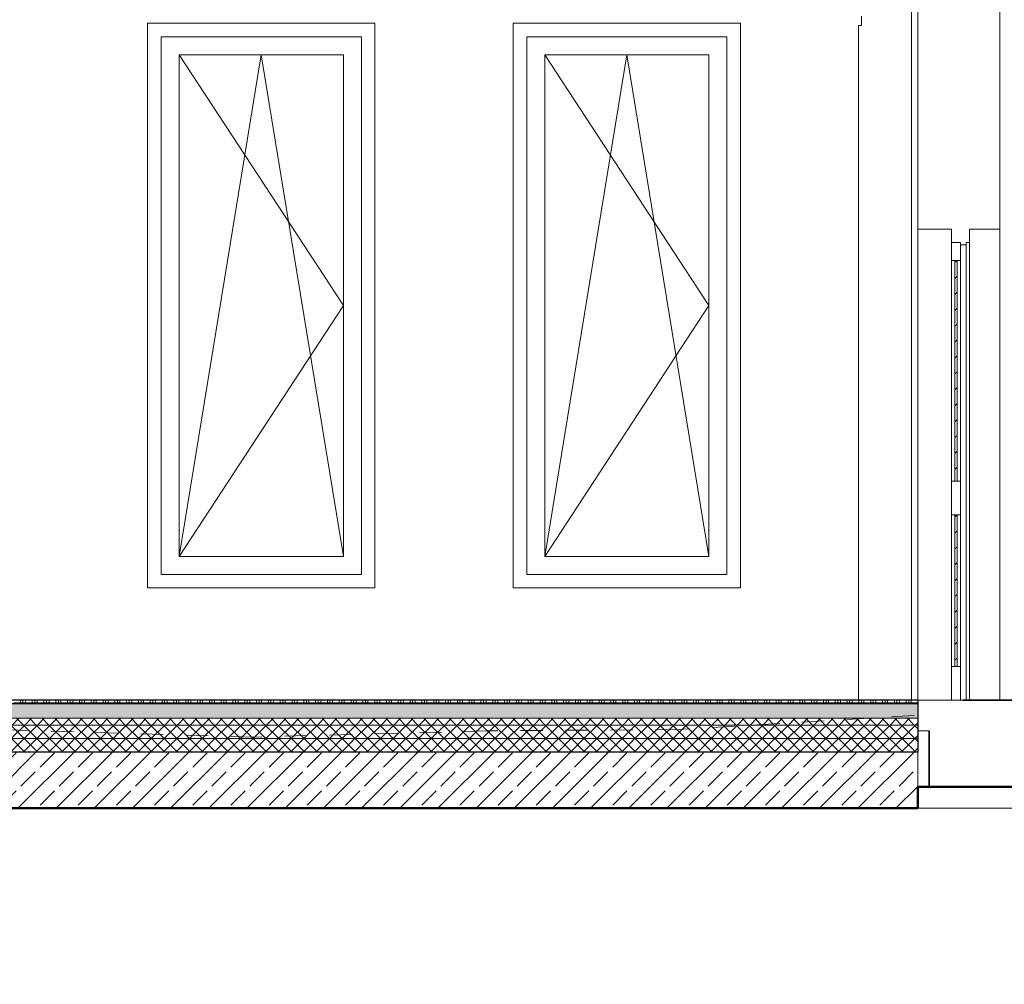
# Model space of a CAD drawing. Header units: metres. Extents: x -80 to 1923, y -189 to 69.
# Tile 250 of 256: x 1864.38 to 1868.76, y -186.52 to -182.23. Entities that reach past the tile are written whole.
import ezdxf

# ---------------------------------------------------------------- set-up
doc = ezdxf.new("R2010")
doc.units = ezdxf.units.M
doc.header["$MEASUREMENT"] = 0
doc.linetypes.add('Strichlinie_ eng', pattern=[0.115, 0.075, -0.04])
for name, color, linetype in [('00 Linien_Kreise_Splines', 7, 'Continuous'), ('10 Wand außen', 7, 'Continuous'), ('20 Decke', 7, 'Continuous'), ('Neubau_10 Wand außen', 7, 'Continuous'), ('Neubau_20 Bodenaufbau', 7, 'Continuous'), ('Neubau_20 Fundament_Bodenplatte', 7, 'Continuous')]:
    doc.layers.add(name, color=color, linetype=linetype)
pattern_1 = [(45, (1852.80192, -185.2541), (-0.0707107, 0.0707107), [0.075, -0.025]), (45, (1852.80192, -185.18339), (-0.0707107, 0.0707107), [0.075, -0.025])]
pattern_2 = [(45, (1852.80192, -185.254102), (-0.02828427, 0.02828427), []), (135, (1852.80192, -185.254102), (0.02828427, 0.02828427), [])]

# ---------------------------------------------------------------- blocks, each defined once
blk = doc.blocks.new('*X730', base_point=(1852.8019, -185.2541))
at = {"layer": 'Neubau_20 Bodenaufbau', "color": 7, "linetype": 'Continuous', "lineweight": 13}
for p, q in [((1864.3519, -185.2654), (1864.4044, -185.2654)), ((1864.3819, -185.2541), (1864.3819, -185.2691)), ((1864.3932, -185.2541), (1864.3932, -185.2691)), ((1864.4044, -185.2541), (1864.4044, -185.2691)), ((1864.4044, -185.2654), (1864.4569, -185.2654)), ((1864.4344, -185.2541), (1864.4344, -185.2691)), ((1864.4457, -185.2541), (1864.4457, -185.2691)), ((1864.4569, -185.2541), (1864.4569, -185.2691)), ((1864.4569, -185.2654), (1864.5094, -185.2654)), ((1864.4869, -185.2541), (1864.4869, -185.2691)), ((1864.4982, -185.2541), (1864.4982, -185.2691)), ((1864.5094, -185.2541), (1864.5094, -185.2691)), ((1864.5094, -185.2654), (1864.5619, -185.2654)), ((1864.5394, -185.2541), (1864.5394, -185.2691)), ((1864.5507, -185.2541), (1864.5507, -185.2691)), ((1864.5619, -185.2541), (1864.5619, -185.2691)), ((1864.5619, -185.2654), (1864.6144, -185.2654)), ((1864.5919, -185.2541), (1864.5919, -185.2691)), ((1864.6032, -185.2541), (1864.6032, -185.2691)), ((1864.6144, -185.2541), (1864.6144, -185.2691)), ((1864.6144, -185.2654), (1864.6669, -185.2654)), ((1864.6444, -185.2541), (1864.6444, -185.2691)), ((1864.6557, -185.2541), (1864.6557, -185.2691)), ((1864.6669, -185.2541), (1864.6669, -185.2691)), ((1864.6669, -185.2654), (1864.7194, -185.2654)), ((1864.6969, -185.2541), (1864.6969, -185.2691)), ((1864.7082, -185.2541), (1864.7082, -185.2691)), ((1864.7194, -185.2541), (1864.7194, -185.2691)), ((1864.7194, -185.2654), (1864.7719, -185.2654)), ((1864.7494, -185.2541), (1864.7494, -185.2691)), ((1864.7607, -185.2541), (1864.7607, -185.2691)), ((1864.7719, -185.2541), (1864.7719, -185.2691)), ((1864.7719, -185.2654), (1864.8244, -185.2654)), ((1864.8019, -185.2541), (1864.8019, -185.2691)), ((1864.8132, -185.2541), (1864.8132, -185.2691)), ((1864.8244, -185.2541), (1864.8244, -185.2691)), ((1864.8244, -185.2654), (1864.8769, -185.2654)), ((1864.8544, -185.2541), (1864.8544, -185.2691)), ((1864.8657, -185.2541), (1864.8657, -185.2691)), ((1864.8769, -185.2541), (1864.8769, -185.2691)), ((1864.8769, -185.2654), (1864.9294, -185.2654)), ((1864.9069, -185.2541), (1864.9069, -185.2691)), ((1864.9182, -185.2541), (1864.9182, -185.2691)), ((1864.9294, -185.2541), (1864.9294, -185.2691)), ((1864.9294, -185.2654), (1864.9819, -185.2654)), ((1864.9594, -185.2541), (1864.9594, -185.2691)), ((1864.9707, -185.2541), (1864.9707, -185.2691)), ((1864.9819, -185.2541), (1864.9819, -185.2691)), ((1864.9819, -185.2654), (1865.0344, -185.2654)), ((1865.0119, -185.2541), (1865.0119, -185.2691)), ((1865.0232, -185.2541), (1865.0232, -185.2691)), ((1865.0344, -185.2541), (1865.0344, -185.2691)), ((1865.0344, -185.2654), (1865.0869, -185.2654)), ((1865.0644, -185.2541), (1865.0644, -185.2691)), ((1865.0757, -185.2541), (1865.0757, -185.2691)), ((1865.0869, -185.2541), (1865.0869, -185.2691)), ((1865.0869, -185.2654), (1865.1394, -185.2654)), ((1865.1169, -185.2541), (1865.1169, -185.2691)), ((1865.1282, -185.2541), (1865.1282, -185.2691)), ((1865.1394, -185.2541), (1865.1394, -185.2691)), ((1865.1394, -185.2654), (1865.1919, -185.2654)), ((1865.1694, -185.2541), (1865.1694, -185.2691)), ((1865.1807, -185.2541), (1865.1807, -185.2691)), ((1865.1919, -185.2541), (1865.1919, -185.2691)), ((1865.1919, -185.2654), (1865.2444, -185.2654)), ((1865.2219, -185.2541), (1865.2219, -185.2691)), ((1865.2332, -185.2541), (1865.2332, -185.2691)), ((1865.2444, -185.2541), (1865.2444, -185.2691)), ((1865.2444, -185.2654), (1865.2969, -185.2654)), ((1865.2744, -185.2541), (1865.2744, -185.2691)), ((1865.2857, -185.2541), (1865.2857, -185.2691)), ((1865.2969, -185.2541), (1865.2969, -185.2691)), ((1865.2969, -185.2654), (1865.3494, -185.2654)), ((1865.3269, -185.2541), (1865.3269, -185.2691)), ((1865.3382, -185.2541), (1865.3382, -185.2691)), ((1865.3494, -185.2541), (1865.3494, -185.2691)), ((1865.3494, -185.2654), (1865.4019, -185.2654)), ((1865.3794, -185.2541), (1865.3794, -185.2691)), ((1865.3907, -185.2541), (1865.3907, -185.2691)), ((1865.4019, -185.2541), (1865.4019, -185.2691)), ((1865.4019, -185.2654), (1865.4544, -185.2654)), ((1865.4319, -185.2541), (1865.4319, -185.2691)), ((1865.4432, -185.2541), (1865.4432, -185.2691)), ((1865.4544, -185.2541), (1865.4544, -185.2691)), ((1865.4544, -185.2654), (1865.5069, -185.2654)), ((1865.4844, -185.2541), (1865.4844, -185.2691)), ((1865.4957, -185.2541), (1865.4957, -185.2691)), ((1865.5069, -185.2541), (1865.5069, -185.2691)), ((1865.5069, -185.2654), (1865.5594, -185.2654)), ((1865.5369, -185.2541), (1865.5369, -185.2691)), ((1865.5482, -185.2541), (1865.5482, -185.2691)), ((1865.5594, -185.2541), (1865.5594, -185.2691)), ((1865.5594, -185.2654), (1865.6119, -185.2654)), ((1865.5894, -185.2541), (1865.5894, -185.2691)), ((1865.6007, -185.2541), (1865.6007, -185.2691)), ((1865.6119, -185.2541), (1865.6119, -185.2691)), ((1865.6119, -185.2654), (1865.6644, -185.2654)), ((1865.6419, -185.2541), (1865.6419, -185.2691)), ((1865.6532, -185.2541), (1865.6532, -185.2691)), ((1865.6644, -185.2541), (1865.6644, -185.2691)), ((1865.6644, -185.2654), (1865.7169, -185.2654)), ((1865.6944, -185.2541), (1865.6944, -185.2691)), ((1865.7057, -185.2541), (1865.7057, -185.2691)), ((1865.7169, -185.2541), (1865.7169, -185.2691)), ((1865.7169, -185.2654), (1865.7694, -185.2654)), ((1865.7469, -185.2541), (1865.7469, -185.2691)), ((1865.7582, -185.2541), (1865.7582, -185.2691)), ((1865.7694, -185.2541), (1865.7694, -185.2691)), ((1865.7694, -185.2654), (1865.8219, -185.2654)), ((1865.7994, -185.2541), (1865.7994, -185.2691)), ((1865.8107, -185.2541), (1865.8107, -185.2691)), ((1865.8219, -185.2541), (1865.8219, -185.2691)), ((1865.8219, -185.2654), (1865.8744, -185.2654)), ((1865.8519, -185.2541), (1865.8519, -185.2691)), ((1865.8632, -185.2541), (1865.8632, -185.2691)), ((1865.8744, -185.2541), (1865.8744, -185.2691)), ((1865.8744, -185.2654), (1865.9269, -185.2654)), ((1865.9044, -185.2541), (1865.9044, -185.2691)), ((1865.9157, -185.2541), (1865.9157, -185.2691)), ((1865.9269, -185.2541), (1865.9269, -185.2691)), ((1865.9269, -185.2654), (1865.9794, -185.2654)), ((1865.9569, -185.2541), (1865.9569, -185.2691)), ((1865.9682, -185.2541), (1865.9682, -185.2691)), ((1865.9794, -185.2541), (1865.9794, -185.2691)), ((1865.9794, -185.2654), (1866.0319, -185.2654)), ((1866.0094, -185.2541), (1866.0094, -185.2691)), ((1866.0207, -185.2541), (1866.0207, -185.2691)), ((1866.0319, -185.2541), (1866.0319, -185.2691)), ((1866.0319, -185.2654), (1866.0844, -185.2654)), ((1866.0619, -185.2541), (1866.0619, -185.2691)), ((1866.0732, -185.2541), (1866.0732, -185.2691)), ((1866.0844, -185.2541), (1866.0844, -185.2691)), ((1866.0844, -185.2654), (1866.1369, -185.2654)), ((1866.1144, -185.2541), (1866.1144, -185.2691)), ((1866.1257, -185.2541), (1866.1257, -185.2691)), ((1866.1369, -185.2541), (1866.1369, -185.2691)), ((1866.1369, -185.2654), (1866.1894, -185.2654)), ((1866.1669, -185.2541), (1866.1669, -185.2691)), ((1866.1782, -185.2541), (1866.1782, -185.2691)), ((1866.1894, -185.2541), (1866.1894, -185.2691)), ((1866.1894, -185.2654), (1866.2419, -185.2654)), ((1866.2194, -185.2541), (1866.2194, -185.2691)), ((1866.2307, -185.2541), (1866.2307, -185.2691)), ((1866.2419, -185.2541), (1866.2419, -185.2691)), ((1866.2419, -185.2654), (1866.2944, -185.2654)), ((1866.2719, -185.2541), (1866.2719, -185.2691)), ((1866.2832, -185.2541), (1866.2832, -185.2691)), ((1866.2944, -185.2541), (1866.2944, -185.2691)), ((1866.2944, -185.2654), (1866.3469, -185.2654)), ((1866.3244, -185.2541), (1866.3244, -185.2691)), ((1866.3357, -185.2541), (1866.3357, -185.2691)), ((1866.3469, -185.2541), (1866.3469, -185.2691)), ((1866.3469, -185.2654), (1866.3994, -185.2654)), ((1866.3769, -185.2541), (1866.3769, -185.2691)), ((1866.3882, -185.2541), (1866.3882, -185.2691)), ((1866.3994, -185.2541), (1866.3994, -185.2691)), ((1866.3994, -185.2654), (1866.4519, -185.2654)), ((1866.4294, -185.2541), (1866.4294, -185.2691)), ((1866.4407, -185.2541), (1866.4407, -185.2691)), ((1866.4519, -185.2541), (1866.4519, -185.2691)), ((1866.4519, -185.2654), (1866.5044, -185.2654)), ((1866.4819, -185.2541), (1866.4819, -185.2691)), ((1866.4932, -185.2541), (1866.4932, -185.2691)), ((1866.5044, -185.2541), (1866.5044, -185.2691)), ((1866.5044, -185.2654), (1866.5569, -185.2654)), ((1866.5344, -185.2541), (1866.5344, -185.2691)), ((1866.5457, -185.2541), (1866.5457, -185.2691)), ((1866.5569, -185.2541), (1866.5569, -185.2691)), ((1866.5569, -185.2654), (1866.6094, -185.2654)), ((1866.5869, -185.2541), (1866.5869, -185.2691)), ((1866.5982, -185.2541), (1866.5982, -185.2691)), ((1866.6094, -185.2541), (1866.6094, -185.2691)), ((1866.6094, -185.2654), (1866.6619, -185.2654)), ((1866.6394, -185.2541), (1866.6394, -185.2691)), ((1866.6507, -185.2541), (1866.6507, -185.2691)), ((1866.6619, -185.2541), (1866.6619, -185.2691)), ((1866.6619, -185.2654), (1866.7144, -185.2654)), ((1866.6919, -185.2541), (1866.6919, -185.2691)), ((1866.7032, -185.2541), (1866.7032, -185.2691)), ((1866.7144, -185.2541), (1866.7144, -185.2691)), ((1866.7144, -185.2654), (1866.7669, -185.2654)), ((1866.7444, -185.2541), (1866.7444, -185.2691)), ((1866.7557, -185.2541), (1866.7557, -185.2691)), ((1866.7669, -185.2541), (1866.7669, -185.2691)), ((1866.7669, -185.2654), (1866.8194, -185.2654)), ((1866.7969, -185.2541), (1866.7969, -185.2691)), ((1866.8082, -185.2541), (1866.8082, -185.2691)), ((1866.8194, -185.2541), (1866.8194, -185.2691)), ((1866.8194, -185.2654), (1866.8719, -185.2654)), ((1866.8494, -185.2541), (1866.8494, -185.2691)), ((1866.8607, -185.2541), (1866.8607, -185.2691)), ((1866.8719, -185.2541), (1866.8719, -185.2691)), ((1866.8719, -185.2654), (1866.9244, -185.2654)), ((1866.9019, -185.2541), (1866.9019, -185.2691)), ((1866.9132, -185.2541), (1866.9132, -185.2691)), ((1866.9244, -185.2541), (1866.9244, -185.2691)), ((1866.9244, -185.2654), (1866.9769, -185.2654)), ((1866.9544, -185.2541), (1866.9544, -185.2691)), ((1866.9657, -185.2541), (1866.9657, -185.2691)), ((1866.9769, -185.2541), (1866.9769, -185.2691)), ((1866.9769, -185.2654), (1867.0294, -185.2654)), ((1867.0069, -185.2541), (1867.0069, -185.2691)), ((1867.0182, -185.2541), (1867.0182, -185.2691)), ((1867.0294, -185.2541), (1867.0294, -185.2691)), ((1867.0294, -185.2654), (1867.0819, -185.2654)), ((1867.0594, -185.2541), (1867.0594, -185.2691)), ((1867.0707, -185.2541), (1867.0707, -185.2691)), ((1867.0819, -185.2541), (1867.0819, -185.2691)), ((1867.0819, -185.2654), (1867.1344, -185.2654)), ((1867.1119, -185.2541), (1867.1119, -185.2691)), ((1867.1232, -185.2541), (1867.1232, -185.2691)), ((1867.1344, -185.2541), (1867.1344, -185.2691)), ((1867.1344, -185.2654), (1867.1869, -185.2654)), ((1867.1644, -185.2541), (1867.1644, -185.2691)), ((1867.1757, -185.2541), (1867.1757, -185.2691)), ((1867.1869, -185.2541), (1867.1869, -185.2691)), ((1867.1869, -185.2654), (1867.2394, -185.2654)), ((1867.2169, -185.2541), (1867.2169, -185.2691)), ((1867.2282, -185.2541), (1867.2282, -185.2691)), ((1867.2394, -185.2541), (1867.2394, -185.2691)), ((1867.2394, -185.2654), (1867.2919, -185.2654)), ((1867.2694, -185.2541), (1867.2694, -185.2691)), ((1867.2807, -185.2541), (1867.2807, -185.2691)), ((1867.2919, -185.2541), (1867.2919, -185.2691)), ((1867.2919, -185.2654), (1867.3444, -185.2654)), ((1867.3219, -185.2541), (1867.3219, -185.2691)), ((1867.3332, -185.2541), (1867.3332, -185.2691)), ((1867.3444, -185.2541), (1867.3444, -185.2691)), ((1867.3444, -185.2654), (1867.3969, -185.2654)), ((1867.3744, -185.2541), (1867.3744, -185.2691)), ((1867.3857, -185.2541), (1867.3857, -185.2691)), ((1867.3969, -185.2541), (1867.3969, -185.2691)), ((1867.3969, -185.2654), (1867.4494, -185.2654)), ((1867.4269, -185.2541), (1867.4269, -185.2691)), ((1867.4382, -185.2541), (1867.4382, -185.2691)), ((1867.4494, -185.2541), (1867.4494, -185.2691)), ((1867.4494, -185.2654), (1867.5019, -185.2654)), ((1867.4794, -185.2541), (1867.4794, -185.2691)), ((1867.4907, -185.2541), (1867.4907, -185.2691)), ((1867.5019, -185.2541), (1867.5019, -185.2691)), ((1867.5019, -185.2654), (1867.5544, -185.2654)), ((1867.5319, -185.2541), (1867.5319, -185.2691)), ((1867.5432, -185.2541), (1867.5432, -185.2691)), ((1867.5544, -185.2541), (1867.5544, -185.2691)), ((1867.5544, -185.2654), (1867.6069, -185.2654)), ((1867.5844, -185.2541), (1867.5844, -185.2691)), ((1867.5957, -185.2541), (1867.5957, -185.2691)), ((1867.6069, -185.2541), (1867.6069, -185.2691)), ((1867.6069, -185.2654), (1867.6594, -185.2654)), ((1867.6369, -185.2541), (1867.6369, -185.2691)), ((1867.6482, -185.2541), (1867.6482, -185.2691)), ((1867.6594, -185.2541), (1867.6594, -185.2691)), ((1867.6594, -185.2654), (1867.7119, -185.2654)), ((1867.6894, -185.2541), (1867.6894, -185.2691)), ((1867.7007, -185.2541), (1867.7007, -185.2691)), ((1867.7119, -185.2541), (1867.7119, -185.2691)), ((1867.7119, -185.2654), (1867.7644, -185.2654)), ((1867.7419, -185.2541), (1867.7419, -185.2691)), ((1867.7532, -185.2541), (1867.7532, -185.2691)), ((1867.7644, -185.2541), (1867.7644, -185.2691)), ((1867.7644, -185.2654), (1867.8169, -185.2654)), ((1867.7944, -185.2541), (1867.7944, -185.2691)), ((1867.8057, -185.2541), (1867.8057, -185.2691)), ((1867.8169, -185.2541), (1867.8169, -185.2691)), ((1867.8169, -185.2654), (1867.8694, -185.2654)), ((1867.8469, -185.2541), (1867.8469, -185.2691)), ((1867.8582, -185.2541), (1867.8582, -185.2691)), ((1867.8694, -185.2541), (1867.8694, -185.2691)), ((1867.8694, -185.2654), (1867.9219, -185.2654)), ((1867.8994, -185.2541), (1867.8994, -185.2691)), ((1867.9107, -185.2541), (1867.9107, -185.2691)), ((1867.9219, -185.2541), (1867.9219, -185.2691)), ((1867.9219, -185.2654), (1867.9744, -185.2654)), ((1867.9519, -185.2541), (1867.9519, -185.2691)), ((1867.9632, -185.2541), (1867.9632, -185.2691)), ((1867.9744, -185.2541), (1867.9744, -185.2691)), ((1867.9744, -185.2654), (1868.0269, -185.2654)), ((1868.0044, -185.2541), (1868.0044, -185.2691)), ((1868.0157, -185.2541), (1868.0157, -185.2691)), ((1868.0269, -185.2541), (1868.0269, -185.2691)), ((1868.0269, -185.2654), (1868.0794, -185.2654)), ((1868.0569, -185.2541), (1868.0569, -185.2691)), ((1868.0682, -185.2541), (1868.0682, -185.2691)), ((1868.0794, -185.2541), (1868.0794, -185.2691)), ((1868.0794, -185.2654), (1868.1319, -185.2654)), ((1868.1094, -185.2541), (1868.1094, -185.2691)), ((1868.1207, -185.2541), (1868.1207, -185.2691)), ((1868.1319, -185.2541), (1868.1319, -185.2691)), ((1868.1319, -185.2654), (1868.1844, -185.2654)), ((1868.1619, -185.2541), (1868.1619, -185.2691)), ((1868.1732, -185.2541), (1868.1732, -185.2691)), ((1868.1844, -185.2541), (1868.1844, -185.2691)), ((1868.1844, -185.2654), (1868.2369, -185.2654)), ((1868.2144, -185.2541), (1868.2144, -185.2691)), ((1868.2257, -185.2541), (1868.2257, -185.2691)), ((1868.2369, -185.2541), (1868.2369, -185.2691)), ((1868.2369, -185.2654), (1868.2894, -185.2654)), ((1868.2669, -185.2541), (1868.2669, -185.2691)), ((1868.2782, -185.2541), (1868.2782, -185.2691)), ((1868.2894, -185.2541), (1868.2894, -185.2691)), ((1868.2894, -185.2654), (1868.3419, -185.2654)), ((1868.3194, -185.2541), (1868.3194, -185.2691)), ((1868.3307, -185.2541), (1868.3307, -185.2691)), ((1868.3419, -185.2541), (1868.3419, -185.2691)), ((1868.3419, -185.2654), (1868.3713, -185.2654))]:
    blk.add_line(p, q, dxfattribs=at)

msp = doc.modelspace()

# ---------------------------------------------------------------- hatches: boundary and pattern name
at = {"layer": '10 Wand außen', "linetype": 'Continuous', "lineweight": 0, "true_color": 0x000000}
h = msp.add_hatch(dxfattribs=at)
h.set_pattern_fill('Beton_unbewehrt_0003', color=18, style=0, pattern_type=2)
h.set_pattern_definition(pattern_1)
h.paths.add_polyline_path([(1868.5363, -183.2991), (1868.5363, -184.2791), (1868.5463, -184.2791), (1868.5463, -183.2991)])
h = msp.add_hatch(dxfattribs=at)
h.set_pattern_fill('Beton_unbewehrt_0003', color=18, style=0, pattern_type=2)
h.set_pattern_definition(pattern_1)
h.paths.add_polyline_path([(1868.5363, -184.4291), (1868.5363, -185.1041), (1868.5463, -185.1041), (1868.5463, -184.4291)])
at = {"layer": 'Neubau_20 Bodenaufbau', "linetype": 'Continuous', "lineweight": 0, "true_color": 0x000000}
h = msp.add_hatch(dxfattribs=at)
h.set_pattern_fill('Beton_unbewehrt_0003', color=18, style=0, pattern_type=2)
h.set_pattern_definition(pattern_1)
h.paths.add_polyline_path([(1857.1132, -185.2691), (1857.1132, -185.3341), (1868.3713, -185.3341), (1868.3713, -185.2691)])
at = {"layer": 'Neubau_20 Bodenaufbau', "linetype": 'Continuous', "lineweight": 18}
h = msp.add_hatch(dxfattribs=at)
h.set_pattern_fill('Dämmung_hart_1_0003', color=8, style=0, pattern_type=2)
h.set_pattern_definition(pattern_2)
h.paths.add_polyline_path([(1857.1132, -185.3341), (1857.1132, -185.3641), (1868.3713, -185.3641), (1868.3713, -185.3341)])
h = msp.add_hatch(dxfattribs=at)
h.set_pattern_fill('Dämmung_hart_1_0003', color=8, style=0, pattern_type=2)
h.set_pattern_definition(pattern_2)
h.paths.add_polyline_path([(1857.1132, -185.3641), (1857.1132, -185.4241), (1868.3713, -185.4241), (1868.3713, -185.3641)])
h = msp.add_hatch(dxfattribs=at)
h.set_pattern_fill('Dämmung_hart_1_0003', color=8, style=0, pattern_type=2)
h.set_pattern_definition(pattern_2)
h.paths.add_polyline_path([(1857.1132, -185.4841), (1868.3713, -185.4841), (1868.3713, -185.4241), (1857.1132, -185.4241)])
at = {"layer": 'Neubau_20 Fundament_Bodenplatte', "linetype": 'Continuous', "lineweight": 0, "true_color": 0x000000}
h = msp.add_hatch(dxfattribs=at)
h.set_pattern_fill('Beton_Stahlbeton_0003', color=18, style=0, pattern_type=2)
h.set_pattern_definition([(45, (1852.80192, -185.2541), (-0.0848528, 0.0848528), []), (45, (1852.7595, -185.21168), (-0.0848528, 0.0848528), [0.09, -0.03])])
h.paths.add_polyline_path([(1868.3713, -185.4841), (1857.1132, -185.4841), (1857.1132, -185.7341), (1868.3713, -185.7341)])

# ---------------------------------------------------------------- linework, layer by layer
at = {"layer": '00 Linien_Kreise_Splines', "color": 76, "linetype": 'Strichlinie_ eng', "lineweight": 18, "true_color": 0x417e00}
msp.add_lwpolyline([(1868.3548, -185.3214), (1867.3046, -185.3843), (1866.456, -185.3897), (1865.417, -185.4176), (1864.3739, -185.3864), (1861.8955, -185.3683), (1857.1116, -185.3271), (1854.5921, -185.2429), (1852.0834, -185.1937), (1849.4562, -185.1479), (1848.2185, -185.1056), (1847.1791, -185.0231), (1846.0143, -184.9862), (1845.4321, -185.0061), (1842.777, -184.8683), (1837.9439, -184.7592)], dxfattribs=at)
at = {"layer": '00 Linien_Kreise_Splines', "color": 7, "linetype": 'Continuous', "lineweight": 50}
msp.add_lwpolyline([(1838.9168, -184.8689), (1845.3745, -185.0341), (1848.2185, -185.1056), (1849.4562, -185.1479), (1852.1047, -185.1941), (1853.48, -185.2241), (1854.2526, -185.2345), (1855.058, -185.2593), (1856.9532, -185.2541), (1856.9532, -185.7341), (1868.3715, -185.7341), (1868.3714, -185.6391), (1901.6303, -185.6391), (1901.6303, -185.3153), (1907.9703, -185.2967), (1922.339, -186.4718), (1922.7582, -186.5168)], dxfattribs=at)
at = {"layer": '10 Wand außen', "color": 7, "linetype": 'Continuous', "lineweight": 13}
for p, q in [((1868.7363, -180.5657), (1868.7363, -183.1591)), ((1868.3713, -181.6541), (1868.3713, -183.1591)), ((1868.5213, -183.1591), (1868.3713, -183.1591)), ((1868.7363, -183.1591), (1868.6013, -183.1591)), ((1868.5211, -183.2191), (1868.5212, -183.9293)), ((1868.5212, -183.2191), (1868.5212, -183.2991)), ((1868.5613, -183.2291), (1868.5613, -183.2759)), ((1868.5212, -184.2791), (1868.5212, -183.2991)), ((1868.5612, -184.2791), (1868.5612, -183.2991)), ((1868.5613, -183.3114), (1868.5613, -183.3681)), ((1868.5614, -183.4036), (1868.5614, -183.4604)), ((1868.5614, -183.4959), (1868.5614, -183.5527)), ((1868.5614, -183.5882), (1868.5614, -183.6449)), ((1868.5614, -183.6804), (1868.5614, -183.7372)), ((1868.5614, -183.7727), (1868.5614, -183.8295)), ((1868.5614, -183.8649), (1868.5614, -183.9217)), ((1868.5212, -184.2791), (1868.5212, -184.4291)), ((1868.5212, -185.1041), (1868.5212, -184.4291)), ((1868.5612, -185.1041), (1868.5612, -184.4291)), ((1868.5211, -185.2541), (1868.5212, -184.5439)), ((1868.5614, -184.6083), (1868.5614, -184.5515)), ((1868.5614, -184.7005), (1868.5614, -184.6437)), ((1868.5614, -184.7928), (1868.5614, -184.736)), ((1868.5614, -184.885), (1868.5614, -184.8283)), ((1868.5614, -184.9773), (1868.5614, -184.9205)), ((1868.5614, -185.0696), (1868.5614, -185.0128)), ((1868.5212, -185.1041), (1868.5212, -185.2541)), ((1868.5613, -185.1618), (1868.5613, -185.1051)), ((1868.5613, -185.244), (1868.5613, -185.1973)), ((1868.5213, -185.2541), (1868.3713, -185.2541)), ((1868.5713, -185.2541), (1868.5613, -185.2541)), ((1868.4212, -185.3891), (1868.3713, -185.3891))]:
    msp.add_line(p, q, dxfattribs=at)
at = {"layer": '10 Wand außen', "color": 7, "linetype": 'Continuous', "lineweight": 18}
for p, q in [((1868.3712, -181.6541), (1868.3712, -185.2541)), ((1868.3712, -185.2541), (1868.3712, -183.1591)), ((1868.5212, -183.2191), (1868.5212, -183.1591)), ((1868.6013, -183.1591), (1868.6013, -183.2191)), ((1868.7362, -183.1591), (1868.7362, -185.2541)), ((1868.5613, -183.2191), (1868.5213, -183.2191)), ((1868.5867, -183.2291), (1868.5613, -183.2291)), ((1868.5866, -183.2291), (1868.5866, -185.2541)), ((1868.5867, -183.2191), (1868.5867, -183.2291)), ((1868.6013, -183.2191), (1868.5867, -183.2191)), ((1868.6012, -183.2191), (1868.6012, -185.2541)), ((1868.5363, -183.2991), (1868.5363, -184.2791)), ((1868.5463, -183.2991), (1868.5463, -184.2791)), ((1868.5213, -184.2791), (1868.5213, -184.4291)), ((1868.5613, -184.2791), (1868.5613, -184.4291)), ((1868.5363, -184.4291), (1868.5363, -185.1041)), ((1868.5463, -184.4291), (1868.5463, -185.1041)), ((1868.5213, -185.1041), (1868.5213, -185.2541)), ((1868.5613, -185.1041), (1868.5613, -185.2541)), ((1868.5613, -185.2541), (1868.5213, -185.2541))]:
    msp.add_line(p, q, dxfattribs=at)
at = {"layer": '10 Wand außen', "color": 7, "linetype": 'Continuous', "lineweight": 18, "flags": 128}
for points in [[(1868.5213, -183.1591), (1868.5213, -183.2191), (1868.5213, -183.2991)], [(1868.5613, -183.2191), (1868.5613, -183.2291), (1868.5613, -183.2991)], [(1868.5613, -183.2991), (1868.5463, -183.2991), (1868.5363, -183.2991), (1868.5213, -183.2991)], [(1868.5613, -184.2791), (1868.5463, -184.2791), (1868.5363, -184.2791), (1868.5213, -184.2791)], [(1868.5613, -184.4291), (1868.5463, -184.4291), (1868.5363, -184.4291), (1868.5213, -184.4291)], [(1868.5613, -185.1041), (1868.5463, -185.1041), (1868.5363, -185.1041), (1868.5213, -185.1041)]]:
    msp.add_lwpolyline(points, dxfattribs=at)
at = {"layer": '20 Decke', "color": 7, "linetype": 'Continuous', "lineweight": 35}
for p, q in [((1889.4316, -185.2541), (1868.5713, -185.2541)), ((1868.4212, -185.3891), (1868.4212, -185.6391)), ((1901.6635, -185.6391), (1868.4212, -185.6391))]:
    msp.add_line(p, q, dxfattribs=at)
at = {"layer": 'Neubau_10 Wand außen', "color": 7, "linetype": 'Continuous', "lineweight": 18}
for p, q in [((1868.3426, -181.6541), (1868.3426, -185.2541)), ((1864.9476, -184.7541), (1864.9476, -182.2441)), ((1864.9476, -182.2441), (1865.9576, -182.2441)), ((1865.9576, -182.2441), (1865.9576, -184.7541)), ((1866.5726, -184.7541), (1866.5726, -182.2441)), ((1866.5726, -182.2441), (1867.5826, -182.2441)), ((1867.5826, -182.2441), (1867.5826, -184.7541)), ((1868.1208, -182.2541), (1868.1208, -182.212)), ((1868.107, -185.2541), (1868.107, -182.2541)), ((1868.1208, -182.2541), (1868.107, -182.2541)), ((1865.9576, -184.7541), (1864.9476, -184.7541)), ((1867.5826, -184.7541), (1866.5726, -184.7541))]:
    msp.add_line(p, q, dxfattribs=at)
at = {"layer": 'Neubau_10 Wand außen', "color": 7, "linetype": 'Continuous', "lineweight": 13}
for p, q in [((1865.0076, -182.3041), (1865.0076, -184.6941)), ((1865.8976, -182.3041), (1865.0076, -182.3041)), ((1865.8976, -182.3041), (1865.8976, -184.6941)), ((1866.6326, -182.3041), (1866.6326, -184.6941)), ((1867.5226, -182.3041), (1866.6326, -182.3041)), ((1867.5226, -182.3041), (1867.5226, -184.6941)), ((1865.0876, -182.3841), (1865.8176, -183.4991)), ((1865.0876, -184.6141), (1865.4526, -182.3841)), ((1865.0876, -184.6141), (1865.0876, -182.3841)), ((1865.0876, -182.3841), (1865.8176, -182.3841)), ((1865.8176, -184.6141), (1865.4526, -182.3841)), ((1865.8176, -184.6141), (1865.8176, -182.3841)), ((1866.7126, -182.3841), (1867.4426, -183.4991)), ((1866.7126, -184.6141), (1867.0776, -182.3841)), ((1866.7126, -184.6141), (1866.7126, -182.3841)), ((1866.7126, -182.3841), (1867.4426, -182.3841)), ((1867.4426, -184.6141), (1867.0776, -182.3841)), ((1867.4426, -184.6141), (1867.4426, -182.3841)), ((1865.0876, -184.6141), (1865.8176, -183.4991)), ((1866.7126, -184.6141), (1867.4426, -183.4991)), ((1865.0876, -184.6141), (1865.8176, -184.6141)), ((1866.7126, -184.6141), (1867.4426, -184.6141)), ((1865.8976, -184.6941), (1865.0076, -184.6941)), ((1867.5226, -184.6941), (1866.6326, -184.6941))]:
    msp.add_line(p, q, dxfattribs=at)
at = {"layer": 'Neubau_20 Bodenaufbau', "color": 7, "linetype": 'Continuous', "lineweight": 25}
for p, q in [((1868.3713, -185.2691), (1857.1132, -185.2691)), ((1868.3713, -185.4841), (1857.1132, -185.4841))]:
    msp.add_line(p, q, dxfattribs=at)
at = {"layer": 'Neubau_20 Bodenaufbau', "color": 7, "linetype": 'Continuous', "lineweight": 18}
for p, q in [((1868.3713, -185.3341), (1857.1132, -185.3341)), ((1868.3713, -185.3641), (1857.1132, -185.3641)), ((1868.3713, -185.4241), (1857.1132, -185.4241))]:
    msp.add_line(p, q, dxfattribs=at)
at = {"layer": 'Neubau_20 Bodenaufbau', "color": 7, "linetype": 'Continuous', "lineweight": 13}
msp.add_line((1868.3714, -185.4841), (1868.3714, -185.3891), dxfattribs=at)
at = {"layer": 'Neubau_20 Bodenaufbau', "color": 7, "linetype": 'Continuous', "lineweight": 25, "flags": 128}
for points in [[(1868.3713, -185.2541), (1857.1632, -185.2541), (1857.1232, -185.2541), (1857.1132, -185.2541)], [(1868.3713, -185.2541), (1868.3713, -185.2691), (1868.3713, -185.3341), (1868.3713, -185.3641), (1868.3713, -185.3891)], [(1868.3713, -185.3891), (1868.3713, -185.4241), (1868.3713, -185.4841)]]:
    msp.add_lwpolyline(points, dxfattribs=at)
at = {"layer": 'Neubau_20 Fundament_Bodenplatte', "color": 7, "linetype": 'Continuous', "lineweight": 13}
for p, q in [((1868.3713, -185.4841), (1868.3713, -185.7341)), ((1868.3714, -185.7341), (1868.3714, -185.4841)), ((1868.3713, -185.7341), (1857.1132, -185.7341)), ((1868.3713, -185.7341), (1868.3714, -185.7341)), ((1868.3714, -185.7341), (1871.8442, -185.7341))]:
    msp.add_line(p, q, dxfattribs=at)

# ---------------------------------------------------------------- block references
at = {"layer": 'Neubau_20 Bodenaufbau', "lineweight": 0}
msp.add_blockref('*X730', (1852.8019, -185.2541), dxfattribs=at)

doc.saveas('drawing.dxf')
